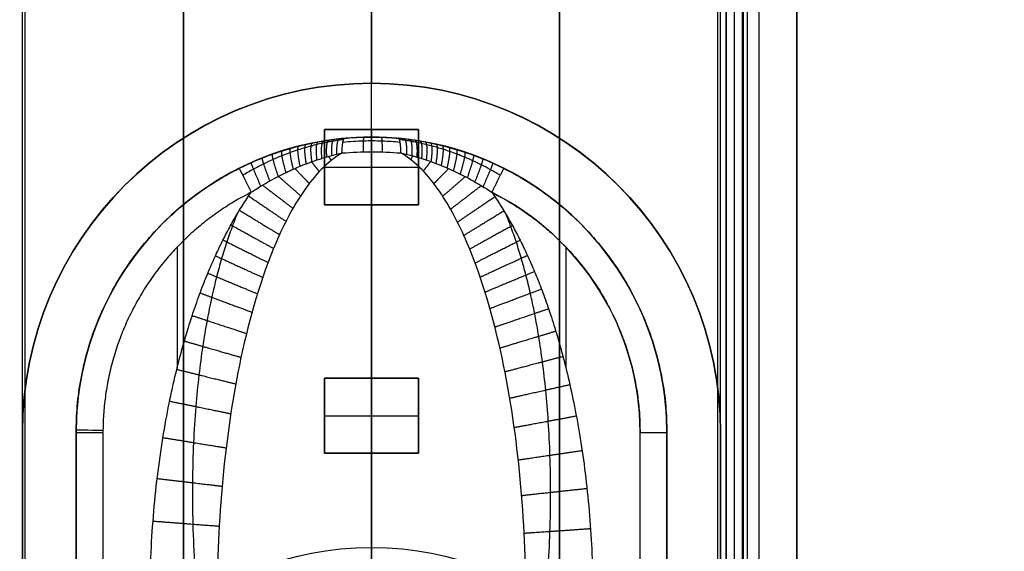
# Model space of a CAD drawing. Header units: millimetres. Extents: x -435 to 435, y -676 to 274.
# Tile 25 of 26: x -13 to 24, y 95 to 115. Entities that reach past the tile are written whole.
import ezdxf

# ---------------------------------------------------------------- set-up
doc = ezdxf.new("R2010")
doc.units = ezdxf.units.MM
doc.header["$MEASUREMENT"] = 0
for name, color, linetype, true_color in [('Cable', 7, 'Continuous', 0x000000), ('Light Source', 7, 'Continuous', 0x000000), ('Tyvek Shade', 7, 'Continuous', 0x000000)]:
    doc.layers.add(name, color=color, linetype=linetype, true_color=true_color)

msp = doc.modelspace()

# ---------------------------------------------------------------- linework, layer by layer
at = {"layer": 'Cable'}
for p, q in [((0, 58.152, -200.85), (0, 110.152, -200.85)), ((0, 110.152, -197.65), (0, 110.152, -193.135)), ((0, 109.604, -192.244), (0, 84.606, -179.507)), ((-7.238, 106.051, -192.65), (-7.238, 101.548, -192.65)), ((7.238, 106.051, -192.65), (7.238, 101.548, -192.65)), ((-11, 99.152, -197.65), (-11, 99.152, -193.65)), ((-11, 99.152, -193.65), (-11, 69.152, -193.65)), ((-11, 99.152, -195.65), (-11, 69.152, -195.65)), ((11, 99.152, -193.65), (11, 99.152, -197.65)), ((11, 69.152, -193.65), (11, 99.152, -193.65)), ((11, 69.152, -195.65), (11, 99.152, -195.65))]:
    msp.add_line(p, q, dxfattribs=at)
for centre, radius, start, end in [((0, 99.152, -197.65), 11, 0, 180), ((0, 99.152, -195.39), 11, 0, 180), ((0, 99.152, -197.65), 11, 0, 180), ((0, 99.152, -193.65), 11, 0, 63.4047), ((0, 99.152, -192.65), 10, 0.0774, 63.4047)]:
    msp.add_arc(centre, radius, start, end, dxfattribs=at)
at = {"layer": 'Cable', "extrusion": (2.13626e-06, 0.891007, -0.45399)}
msp.add_arc((0, -127.281, 184.935), 5.75, 79.0479, 100.9522, dxfattribs=at)
at = {"layer": 'Cable', "extrusion": (1.05037e-08, 1.70054e-08, 1)}
msp.add_arc((0, 99.152, -193.65), 11, 116.5953, 180, dxfattribs=at)
at = {"layer": 'Cable', "extrusion": (0.89419, 0.447688, -7.04835e-07)}
msp.add_arc((98.66, -193.65, 44.389), 1, 360, 89.9999, dxfattribs=at)
at = {"layer": 'Cable', "extrusion": (0.008763, 0.999962, 7.21617e-16)}
msp.add_arc((10.869, -193.65, 99.148), 1, 0, 90, dxfattribs=at)
at = {"layer": 'Cable', "extrusion": (0, 1, -7.21645e-16)}
for centre, start, end in [((10, -193.65, 99.152), 0, 90), ((-10, -193.65, 99.152), 90, 180)]:
    msp.add_arc(centre, 1, start, end, dxfattribs=at)
at = {"layer": 'Cable', "extrusion": (0, 0.891007, -0.45399)}
msp.add_arc((0, -127.281, 168.395), 5.75, 0, 180, dxfattribs=at)
at = {"layer": 'Cable'}
for points in [[(-11, 99.152, -200.85), (-11, 110.152, -200.85), (0, 110.152, -200.85), (11, 110.152, -200.85), (11, 99.152, -200.85)], [(-11, 99.152, -199.25), (-11, 110.152, -199.25), (0, 110.152, -199.25), (11, 110.152, -199.25), (11, 99.152, -199.25)]]:
    msp.add_rational_spline(points, [1, 0.707106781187, 1, 0.707106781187, 1], degree=2, knots=[-129.115038, -129.115038, -129.115038, -111.836279, -111.836279, -94.557519, -94.557519, -94.557519], dxfattribs=at)
for points, knots in [([(-4.925, 108.988, -193.65), (-4.3, 109.301, -193.65), (-3.643, 109.554, -193.609), (-2.647, 109.834, -193.486), (-2.313, 109.911, -193.435), (-1.649, 110.033, -193.324), (-1.32, 110.077, -193.263), (-0.993, 110.107, -193.212)], [-1, -1, -1, -1, -0.500001, -0.500001, -0.250002, -0.250002, 0, 0, 0, 0]), ([(-1.039, 110.056, -192.915), (-1.107, 110.047, -192.918), (-1.242, 110.028, -192.924), (-1.442, 109.995, -192.935), (-1.64, 109.957, -192.946), (-1.839, 109.916, -192.958), (-2.041, 109.869, -192.969), (-2.255, 109.814, -192.98), (-2.49, 109.748, -192.991), (-2.749, 109.667, -193.001), (-3.034, 109.57, -193.008), (-3.342, 109.453, -193.011), (-3.673, 109.314, -193.008), (-4.027, 109.149, -192.997), (-4.405, 108.954, -192.977), (-4.662, 108.806, -192.956), (-4.793, 108.726, -192.943)], [0, 0, 0, 0, 0.050717, 0.100163, 0.149786, 0.199409, 0.249924, 0.303521, 0.363042, 0.430549, 0.505829, 0.587877, 0.677187, 0.775004, 0.882334, 1, 1, 1, 1]), ([(1.067, 109.952, -192.697), (0.846, 109.974, -192.662), (0.392, 110.004, -192.613), (-0.324, 110.008, -192.607), (-0.812, 109.977, -192.656), (-1.067, 109.952, -192.697)], [0, 0, 0, 0, 0.314802, 0.6377285, 0.9999996, 0.9999996, 0.9999996, 0.9999996]), ([(-0.993, 110.107, -193.212), (-0.756, 110.128, -193.175), (-0.302, 110.155, -193.131), (0.365, 110.152, -193.135), (0.787, 110.125, -193.18), (0.993, 110.107, -193.212)], [-1, -1, -1, -1, -0.637729, -0.314802, 0, 0, 0, 0]), ([(0.993, 110.107, -193.212), (1.32, 110.077, -193.263), (1.649, 110.033, -193.324), (2.313, 109.911, -193.435), (2.647, 109.834, -193.486), (3.643, 109.554, -193.609), (4.3, 109.301, -193.65), (4.925, 108.988, -193.65)], [-1, -1, -1, -1, -0.749998, -0.749998, -0.499999, -0.499999, 0, 0, 0, 0]), ([(4.793, 108.726, -192.943), (4.675, 108.798, -192.954), (4.445, 108.931, -192.974), (4.104, 109.111, -192.994), (3.783, 109.264, -193.005), (3.48, 109.397, -193.01), (3.195, 109.51, -193.01), (2.929, 109.607, -193.006), (2.685, 109.688, -192.998), (2.463, 109.756, -192.99), (2.257, 109.813, -192.98), (2.061, 109.864, -192.97), (1.869, 109.909, -192.959), (1.676, 109.95, -192.948), (1.477, 109.988, -192.937), (1.264, 110.025, -192.925), (1.116, 110.046, -192.918), (1.039, 110.056, -192.915)], [0, 0, 0, 0, 0.105745, 0.202677, 0.29196, 0.374593, 0.451314, 0.521938, 0.585693, 0.642881, 0.695119, 0.744474, 0.792883, 0.841014, 0.890109, 0.942384, 1, 1, 1, 1]), ([(-1.092, 109.557, -192.337), (-1.652, 109.236, -192.295), (-2.125, 108.716, -192.227), (-2.927, 107.553, -192.075), (-3.261, 106.904, -191.99), (-4.133, 104.876, -191.725), (-4.543, 103.419, -191.535), (-5.176, 100.456, -191.147), (-5.394, 98.943, -190.949), (-5.681, 95.897, -190.551), (-5.75, 94.363, -190.351), (-5.75, 92.83, -190.15)], [0, 0, 0, 0, 0.125, 0.125, 0.25, 0.25, 0.5, 0.5, 0.75, 0.75, 1, 1, 1, 1]), ([(-4.477, 108.094, -192.65), (-4.359, 108.172, -192.65), (-4.132, 108.319, -192.647), (-3.796, 108.516, -192.634), (-3.483, 108.684, -192.615), (-3.191, 108.83, -192.592), (-2.919, 108.955, -192.566), (-2.666, 109.063, -192.538), (-2.435, 109.155, -192.51), (-2.225, 109.232, -192.483), (-2.032, 109.299, -192.457), (-1.847, 109.359, -192.432), (-1.665, 109.414, -192.408), (-1.48, 109.465, -192.383), (-1.289, 109.513, -192.36), (-1.159, 109.542, -192.344), (-1.092, 109.557, -192.337)], [-1, -1, -1, -1, -0.882334, -0.775004, -0.677187, -0.587876, -0.505828, -0.430548, -0.363042, -0.303521, -0.249923, -0.199409, -0.149785, -0.100162, -0.050717, 0, 0, 0, 0]), ([(1.092, 109.557, -192.337), (1.422, 109.487, -192.373), (1.73, 109.399, -192.417), (2.325, 109.2, -192.497), (2.612, 109.089, -192.533), (3.449, 108.72, -192.621), (3.978, 108.428, -192.65), (4.477, 108.094, -192.65)], [-1, -1, -1, -1, -0.75, -0.75, -0.5, -0.5, 0, 0, 0, 0]), ([(5.75, 92.83, -190.15), (5.75, 94.363, -190.351), (5.681, 95.897, -190.551), (5.394, 98.942, -190.949), (5.176, 100.456, -191.147), (4.543, 103.419, -191.535), (4.133, 104.876, -191.725), (3.261, 106.904, -191.99), (2.927, 107.553, -192.075), (2.125, 108.716, -192.227), (1.652, 109.236, -192.295), (1.092, 109.557, -192.337)], [0, 0, 0, 0, 0.25, 0.25, 0.5, 0.5, 0.75, 0.75, 0.875, 0.875, 1, 1, 1, 1]), ([(-8.25, 92.83, -192.65), (-8.25, 93.407, -192.65), (-8.225, 94.524, -192.65), (-8.13, 96.032, -192.65), (-7.98, 97.525, -192.65), (-7.774, 98.971, -192.65), (-7.538, 100.251, -192.65), (-7.288, 101.372, -192.65), (-7.026, 102.377, -192.65), (-6.752, 103.289, -192.65), (-6.474, 104.109, -192.65), (-6.199, 104.832, -192.65), (-5.932, 105.468, -192.65), (-5.669, 106.039, -192.65), (-5.401, 106.575, -192.65), (-5.116, 107.094, -192.65), (-4.81, 107.601, -192.65), (-4.591, 107.931, -192.65), (-4.477, 108.094, -192.65)], [-1, -1, -1, -1, -0.9375, -0.875, -0.8125, -0.75, -0.6875, -0.625, -0.5625, -0.5, -0.4375, -0.375, -0.3125, -0.25, -0.1875, -0.125, -0.0625, 0, 0, 0, 0]), ([(4.477, 108.094, -192.65), (4.592, 107.93, -192.65), (4.812, 107.598, -192.65), (5.118, 107.09, -192.65), (5.403, 106.571, -192.65), (5.667, 106.043, -192.65), (5.918, 105.499, -192.65), (6.163, 104.919, -192.65), (6.411, 104.279, -192.65), (6.664, 103.558, -192.65), (6.92, 102.743, -192.65), (7.173, 101.83, -192.65), (7.416, 100.819, -192.65), (7.644, 99.705, -192.65), (7.849, 98.477, -192.65), (8.024, 97.136, -192.65), (8.155, 95.699, -192.65), (8.232, 94.29, -192.65), (8.25, 93.319, -192.65), (8.25, 92.83, -192.65)], [-0.9999998, -0.9999998, -0.9999998, -0.9999998, -0.9411765, -0.882353, -0.8235294, -0.7647059, -0.7058824, -0.6470588, -0.5882353, -0.5294118, -0.4705883, -0.4117647, -0.3529412, -0.2941177, -0.2352941, -0.1764706, -0.1176471, -0.0588235, 0, 0, 0, 0]), ([(-5.02, 107.25, -192.65), (-5.074, 107.116, -192.65), (-5.204, 106.784, -192.649), (-5.394, 106.243, -192.646), (-5.591, 105.609, -192.638), (-5.78, 104.92, -192.625), (-5.962, 104.152, -192.607), (-6.136, 103.289, -192.582), (-6.297, 102.327, -192.547), (-6.437, 101.258, -192.501), (-6.554, 100.064, -192.442), (-6.637, 98.724, -192.366), (-6.676, 97.264, -192.272), (-6.662, 95.722, -192.161), (-6.596, 94.237, -192.042), (-6.522, 93.269, -191.958), (-6.482, 92.83, -191.918)], [5.313458, 5.313458, 5.313458, 5.313458, 5.780706, 6.47686, 7.197571, 7.977577, 8.852091, 9.840497, 10.941411, 12.153477, 13.503336, 15.038726, 16.752535, 18.530076, 20.368538, 21.909196, 21.909196, 21.909196, 21.909196]), ([(6.482, 92.83, -191.918), (6.518, 93.224, -191.954), (6.586, 94.098, -192.03), (6.653, 95.459, -192.141), (6.676, 96.886, -192.246), (6.654, 98.256, -192.337), (6.592, 99.527, -192.413), (6.497, 100.688, -192.474), (6.377, 101.742, -192.523), (6.239, 102.693, -192.561), (6.087, 103.545, -192.59), (5.927, 104.306, -192.611), (5.76, 104.992, -192.627), (5.586, 105.625, -192.638), (5.398, 106.23, -192.646), (5.21, 106.768, -192.649), (5.079, 107.106, -192.65), (5.021, 107.248, -192.65)], [0, 0, 0, 0, 1.379619, 3.053943, 4.730269, 6.317318, 7.773737, 9.098416, 10.301304, 11.387758, 12.359884, 13.224823, 14.001922, 14.72009, 15.410824, 16.096423, 16.593936, 16.593936, 16.593936, 16.593936])]:
    msp.add_open_spline(points, degree=3, knots=knots, dxfattribs=at)
for points, weights, degree in [([(-1.846, 109.359, -192.432), (-1.88, 109.742, -192.583), (-1.857, 109.994, -192.921), (-1.779, 110.007, -193.345)], [1.17157227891, 1.00044482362, 0.95733020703, 1.04222842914], 3), ([(-1.664, 109.413, -192.408), (-1.688, 109.784, -192.564), (-1.66, 110.026, -192.897), (-1.582, 110.037, -193.311)], [1.17157228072, 1.00402964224, 0.959192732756, 1.03706155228], 3), ([(-1.479, 109.464, -192.384), (-1.494, 109.822, -192.545), (-1.461, 110.054, -192.872), (-1.386, 110.064, -193.277)], [1.17157228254, 1.00759951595, 0.961159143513, 1.03225116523], 3), ([(-1.29, 109.512, -192.36), (-1.298, 109.857, -192.525), (-1.263, 110.079, -192.848), (-1.191, 110.087, -193.244)], [1.17157228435, 1.01109790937, 0.963194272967, 1.02786137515], 3), ([(-1.092, 109.557, -192.337), (-1.094, 109.889, -192.507), (-1.058, 110.101, -192.825), (-0.993, 110.107, -193.212)], [1.17157234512, 1.01457694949, 0.965324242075, 1.02381422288], 3), ([(-0.302, 109.602, -192.252), (-0.303, 109.946, -192.427), (-0.293, 110.148, -192.756), (-0.275, 110.148, -193.141)], [1.07927947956, 0.973473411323, 0.973573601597, 1.07958005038], 3), ([(0.407, 109.599, -192.257), (0.407, 109.943, -192.433), (0.394, 110.145, -192.761), (0.37, 110.145, -193.146)], [1.07913512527, 0.973473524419, 0.973621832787, 1.07958005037], 3), ([(1.092, 109.557, -192.337), (1.094, 109.898, -192.511), (1.057, 110.101, -192.834), (0.993, 110.107, -193.212)], [1.07710734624, 0.973479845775, 0.974304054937, 1.07957997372], 3), ([(1.317, 109.506, -192.363), (1.325, 109.853, -192.528), (1.291, 110.076, -192.851), (1.218, 110.084, -193.248)], [1.17157179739, 1.01061708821, 0.96290834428, 1.02844556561], 3), ([(1.515, 109.455, -192.388), (1.532, 109.815, -192.548), (1.5, 110.049, -192.877), (1.424, 110.059, -193.283)], [1.17157187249, 1.00690756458, 0.960769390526, 1.03315735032], 3), ([(1.698, 109.403, -192.412), (1.724, 109.776, -192.567), (1.696, 110.02, -192.901), (1.619, 110.032, -193.317)], [1.17157194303, 1.00336814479, 0.958840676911, 1.03798953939], 3), ([(1.874, 109.35, -192.436), (1.91, 109.735, -192.586), (1.888, 109.989, -192.925), (1.81, 110.002, -193.35)], [1.17157201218, 0.999887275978, 0.95705069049, 1.04306225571], 3), ([(-3.183, 108.832, -192.591), (-3.32, 109.298, -192.684), (-3.379, 109.62, -193.062), (-3.327, 109.636, -193.567)], [1.17157226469, 0.972601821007, 0.946689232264, 1.09383449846], 3), ([(-2.911, 108.957, -192.564), (-3.024, 109.408, -192.672), (-3.062, 109.717, -193.042), (-3.001, 109.734, -193.53)], [1.17157226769, 0.97845380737, 0.948363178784, 1.08130038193], 3), ([(-2.657, 109.066, -192.536), (-2.749, 109.501, -192.656), (-2.768, 109.798, -193.019), (-2.701, 109.815, -193.491)], [1.17157227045, 0.983828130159, 0.950164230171, 1.07058057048], 3), ([(-2.425, 109.158, -192.508), (-2.499, 109.579, -192.638), (-2.504, 109.863, -192.994), (-2.431, 109.88, -193.452)], [1.17157227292, 0.988659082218, 0.95199869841, 1.06159112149], 3), ([(-2.217, 109.234, -192.482), (-2.276, 109.642, -192.62), (-2.27, 109.915, -192.969), (-2.194, 109.931, -193.415)], [1.1715722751, 0.992933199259, 0.953791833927, 1.0541481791], 3), ([(-2.028, 109.3, -192.457), (-2.073, 109.695, -192.601), (-2.058, 109.958, -192.945), (-1.98, 109.972, -193.379)], [1.17157227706, 0.996795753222, 0.955549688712, 1.04783408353], 3), ([(2.048, 109.293, -192.459), (2.094, 109.69, -192.603), (2.08, 109.954, -192.947), (2.002, 109.968, -193.383)], [1.17157208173, 0.996392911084, 0.955360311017, 1.04847428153], 3), ([(2.222, 109.233, -192.482), (2.281, 109.641, -192.62), (2.275, 109.914, -192.97), (2.199, 109.93, -193.415)], [1.17157215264, 0.992837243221, 0.953749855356, 1.05430998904], 3), ([(2.404, 109.165, -192.506), (2.477, 109.585, -192.636), (2.481, 109.869, -192.991), (2.408, 109.885, -193.448)], [1.17157222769, 0.989083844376, 0.952169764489, 1.06082998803], 3), ([(2.601, 109.088, -192.53), (2.689, 109.52, -192.652), (2.705, 109.814, -193.013), (2.636, 109.831, -193.482)], [1.17157230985, 0.984988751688, 0.950586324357, 1.06836502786], 3), ([(2.817, 108.998, -192.554), (2.923, 109.443, -192.667), (2.954, 109.748, -193.034), (2.891, 109.765, -193.516)], [1.17157240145, 0.980434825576, 0.948997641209, 1.07726084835], 3), ([(3.053, 108.893, -192.579), (3.179, 109.351, -192.679), (3.228, 109.668, -193.054), (3.172, 109.685, -193.55)], [1.17157250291, 0.975397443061, 0.94745149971, 1.08773467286], 3), ([(-3.785, 108.519, -192.633), (-3.978, 109.015, -192.688), (-4.092, 109.362, -193.083), (-4.063, 109.374, -193.626)], [1.17157225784, 0.959197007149, 0.943983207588, 1.12593085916], 3), ([(-3.473, 108.688, -192.614), (-3.637, 109.168, -192.69), (-3.721, 109.503, -193.077), (-3.68, 109.518, -193.599)], [1.17157226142, 0.966220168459, 0.945205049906, 1.10852690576], 3), ([(-1.598, 109.431, -192.399), (-1.566, 109.377, -192.368), (-1.534, 109.325, -192.335), (-1.504, 109.274, -192.3)], [1.13410609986, 1.14582659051, 1.15831533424, 1.17157233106], 3), ([(1.529, 109.45, -192.39), (1.503, 109.404, -192.363), (1.477, 109.359, -192.335), (1.452, 109.315, -192.306)], [1.13931371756, 1.14950668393, 1.16025898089, 1.17157060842], 3), ([(3.305, 108.773, -192.601), (3.454, 109.244, -192.687), (3.523, 109.572, -193.069), (3.476, 109.588, -193.581)], [1.17157261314, 0.969923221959, 0.946022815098, 1.09987139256], 3), ([(3.572, 108.636, -192.62), (3.745, 109.121, -192.69), (3.839, 109.46, -193.08), (3.801, 109.474, -193.609)], [1.17157273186, 0.964009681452, 0.944773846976, 1.11386522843], 3), ([(3.855, 108.479, -192.636), (4.056, 108.978, -192.686), (4.176, 109.328, -193.084), (4.15, 109.339, -193.63)], [1.17157286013, 0.957587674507, 0.94376377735, 1.13010116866], 3), ([(-4.12, 108.323, -192.645), (-4.346, 108.833, -192.675), (-4.493, 109.192, -193.08), (-4.478, 109.199, -193.644)], [1.17157225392, 0.951425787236, 0.943133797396, 1.1466962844], 3), ([(-2.858, 108.98, -192.559), (-2.66, 108.776, -192.479), (-2.479, 108.589, -192.353), (-2.317, 108.422, -192.189)], [1.04991648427, 1.07833444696, 1.11888638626, 1.17157230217], 3), ([(-2.235, 109.228, -192.484), (-2.132, 109.098, -192.421), (-2.036, 108.976, -192.341), (-1.946, 108.862, -192.246)], [1.0876107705, 1.11093916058, 1.13892634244, 1.17157231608], 3), ([(2.203, 109.239, -192.48), (2.104, 109.113, -192.418), (2.011, 108.995, -192.34), (1.925, 108.884, -192.249)], [1.08985368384, 1.11272603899, 1.13996503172, 1.17157066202], 3), ([(2.868, 108.976, -192.56), (2.668, 108.771, -192.481), (2.485, 108.582, -192.354), (2.323, 108.415, -192.188)], [1.04938472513, 1.07782740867, 1.118556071, 1.17157071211], 3), ([(4.156, 108.3, -192.646), (4.386, 108.812, -192.673), (4.537, 109.172, -193.079), (4.523, 109.179, -193.645)], [1.1715729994, 0.950558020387, 0.943071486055, 1.1491133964], 3), ([(4.925, 108.988, -193.65), (4.925, 108.988, -193.064), (4.739, 108.617, -192.65), (4.477, 108.094, -192.65)], [1.17157217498, 0.942808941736, 0.942809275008, 1.17157317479], 3), ([(-3.466, 108.689, -192.613), (-3.157, 108.418, -192.541), (-2.878, 108.173, -192.373), (-2.64, 107.964, -192.129)], [1.02290604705, 1.04942871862, 1.09898413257, 1.17157228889], 3), ([(3.492, 108.676, -192.615), (3.178, 108.402, -192.544), (2.894, 108.154, -192.374), (2.653, 107.944, -192.126)], [1.02196558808, 1.04824809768, 1.09811648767, 1.17157075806], 3), ([(-4.056, 108.361, -192.644), (-3.627, 108.031, -192.604), (-3.24, 107.735, -192.398), (-2.927, 107.494, -192.067)], [1.00653075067, 1.02449278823, 1.07950663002, 1.17157227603], 3), ([(4.091, 108.34, -192.645), (3.654, 108.007, -192.608), (3.261, 107.707, -192.4), (2.944, 107.465, -192.064)], [1.00586004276, 1.02309217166, 1.07832909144, 1.1715708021], 3), ([(-4.477, 108.094, -192.65), (-10, 105.328, -192.65), (-10, 99.152, -192.65)], [0.999999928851, 0.850789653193, 1], 2), ([(-4.572, 107.956, -192.65), (-4.04, 107.593, -192.65), (-3.56, 107.266, -192.413), (-3.187, 107.011, -192.004)], [1.00062938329, 1.00713750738, 1.0641184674, 1.17157226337], 3), ([(4.594, 107.923, -192.65), (4.059, 107.561, -192.65), (3.577, 107.234, -192.412), (3.202, 106.98, -192)], [1.00057036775, 1.00678501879, 1.06378517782, 1.17157084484], 3), ([(4.477, 108.094, -192.65), (10, 105.328, -192.65), (10, 99.152, -192.65)], [0.999999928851, 0.850789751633, 1], 2), ([(-4.915, 107.425, -192.65), (-4.335, 107.071, -192.65), (-3.818, 106.754, -192.388), (-3.425, 106.514, -191.939)], [1.00003733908, 1.00169983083, 1.05887813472, 1.17157225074], 3), ([(4.933, 107.395, -192.65), (4.351, 107.041, -192.65), (3.831, 106.725, -192.386), (3.438, 106.486, -191.936)], [1.00002597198, 1.00141594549, 1.05859758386, 1.17157088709], 3), ([(-5.232, 106.88, -192.65), (-4.607, 106.534, -192.65), (-4.054, 106.228, -192.362), (-3.647, 106.002, -191.872)], [1.0001595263, 0.99656540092, 1.05370297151, 1.17157223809], 3), ([(5.245, 106.854, -192.65), (4.619, 106.509, -192.65), (4.064, 106.203, -192.36), (3.657, 105.978, -191.869)], [1.00017941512, 0.996361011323, 1.05349151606, 1.17157092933], 3), ([(-5.527, 106.319, -192.65), (-4.858, 105.983, -192.65), (-4.271, 105.688, -192.335), (-3.853, 105.477, -191.804)], [1.00097563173, 0.991699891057, 1.04856542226, 1.17157222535], 3), ([(5.535, 106.302, -192.65), (4.865, 105.966, -192.65), (4.277, 105.671, -192.334), (3.859, 105.461, -191.802)], [1.00100001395, 0.991600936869, 1.04845792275, 1.17157097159], 3), ([(-5.81, 105.73, -192.65), (-5.097, 105.403, -192.65), (-4.477, 105.119, -192.306), (-4.05, 104.924, -191.731)], [1.00252374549, 0.986968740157, 1.04331822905, 1.17157221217], 3), ([(5.806, 105.736, -192.65), (5.094, 105.41, -192.65), (4.474, 105.126, -192.306), (4.048, 104.931, -191.732)], [1.00247378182, 0.987090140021, 1.04345588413, 1.17157101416], 3), ([(-6.092, 105.082, -192.65), (-5.333, 104.767, -192.65), (-4.679, 104.496, -192.274), (-4.246, 104.317, -191.652)], [1.00497273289, 0.982184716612, 1.03771787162, 1.17157219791], 3), ([(6.066, 105.14, -192.65), (5.311, 104.824, -192.649), (4.661, 104.552, -192.277), (4.229, 104.372, -191.659)], [1.00466846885, 0.982688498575, 1.0383226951, 1.17157105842], 3), ([(-6.382, 104.346, -192.65), (-5.571, 104.044, -192.65), (-4.882, 103.788, -192.238), (-4.448, 103.627, -191.562)], [1.00863436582, 0.977218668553, 1.03153127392, 1.17157218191], 3), ([(6.326, 104.487, -192.65), (5.526, 104.183, -192.649), (4.844, 103.924, -192.244), (4.411, 103.76, -191.579)], [1.00777687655, 0.978240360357, 1.03283843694, 1.17157110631], 3), ([(-6.677, 103.504, -192.65), (-5.81, 103.218, -192.65), (-5.084, 102.979, -192.196), (-4.654, 102.837, -191.459)], [1.01388659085, 0.97208793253, 1.02464979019, 1.17157216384], 3), ([(6.591, 103.752, -192.65), (5.742, 103.462, -192.649), (5.027, 103.218, -192.208), (4.595, 103.071, -191.489)], [1.01210366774, 0.973654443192, 1.02681027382, 1.17157115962], 3), ([(6.859, 102.918, -192.65), (5.956, 102.644, -192.649), (5.207, 102.417, -192.166), (4.782, 102.288, -191.387)], [1.01802438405, 0.968934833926, 1.02011711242, 1.17157121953], 3), ([(-6.969, 102.556, -192.65), (-6.042, 102.289, -192.65), (-5.277, 102.069, -192.148), (-4.857, 101.948, -191.342)], [1.02107198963, 0.966938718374, 1.0171054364, 1.1715721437], 3), ([(7.126, 101.977, -192.65), (6.165, 101.722, -192.649), (5.379, 101.514, -192.118), (4.968, 101.406, -191.271)], [1.02593391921, 0.96417484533, 1.01272063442, 1.17157128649], 3), ([(-7.25, 101.502, -192.65), (-6.259, 101.257, -192.65), (-5.455, 101.059, -192.094), (-5.053, 100.96, -191.213)], [1.03057985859, 0.961904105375, 1.00890152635, 1.17157212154], 3), ([(7.384, 100.926, -192.65), (6.359, 100.694, -192.649), (5.536, 100.508, -192.063), (5.148, 100.421, -191.143)], [1.0362582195, 0.959504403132, 1.00460878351, 1.17157136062], 3), ([(-7.517, 100.318, -192.65), (-6.456, 100.1, -192.65), (-5.612, 99.927, -192.032), (-5.239, 99.85, -191.068)], [1.04311627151, 0.957032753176, 0.999851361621, 1.17157209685], 3), ([(7.625, 99.761, -192.65), (6.532, 99.556, -192.649), (5.671, 99.395, -192.002), (5.315, 99.328, -191)], [1.04952933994, 0.955054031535, 0.995734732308, 1.17157144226], 3), ([(-7.766, 98.962, -192.65), (-6.628, 98.777, -192.65), (-5.742, 98.633, -191.96), (-5.413, 98.579, -190.902)], [1.05988876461, 0.952385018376, 0.989612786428, 1.17157206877], 3), ([(7.841, 98.472, -192.65), (6.676, 98.299, -192.65), (5.777, 98.166, -191.933), (5.466, 98.119, -190.842)], [1.06645726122, 0.950965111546, 0.986003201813, 1.17157153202], 3), ([(-7.98, 97.44, -192.65), (-6.758, 97.295, -192.65), (-5.83, 97.184, -191.878), (-5.562, 97.152, -190.715)], [1.08187423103, 0.948277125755, 0.978176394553, 1.17157203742], 3), ([(8.023, 97.06, -192.65), (6.78, 96.925, -192.65), (5.842, 96.823, -191.856), (5.592, 96.796, -190.669)], [1.08779777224, 0.947443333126, 0.975367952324, 1.17157162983], 3), ([(-8.135, 95.854, -192.65), (-6.827, 95.754, -192.65), (-5.859, 95.68, -191.79), (-5.67, 95.666, -190.521)], [1.10854888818, 0.945203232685, 0.966210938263, 1.17157200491], 3), ([(8.156, 95.564, -192.65), (6.833, 95.472, -192.65), (5.858, 95.405, -191.773), (5.685, 95.393, -190.485)], [1.11382732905, 0.944776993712, 0.964025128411, 1.17157173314], 3)]:
    msp.add_rational_spline(points, weights, degree=degree, dxfattribs=at)
for points in [[(0, 110.152, -197.65), (0, 110.152, -199.25), (0, 110.152, -200.85)], [(-11, 69.152, -200.85), (-11, 84.152, -200.85), (-11, 99.152, -200.85)], [(-11, 99.152, -197.65), (-11, 99.152, -199.25), (-11, 99.152, -200.85)], [(-11, 99.152, -197.65), (-11, 84.152, -197.65), (-11, 69.152, -197.65)], [(-11, 69.152, -199.25), (-11, 84.152, -199.25), (-11, 99.152, -199.25)], [(-11, 99.152, -197.65), (-11, 84.152, -197.65), (-11, 69.152, -197.65)], [(-10, 99.152, -192.65), (-10, 84.152, -192.65), (-10, 69.152, -192.65)], [(10, 69.152, -192.65), (10, 84.152, -192.65), (10, 99.152, -192.65)], [(11, 99.152, -200.85), (11, 84.152, -200.85), (11, 69.152, -200.85)], [(11, 99.152, -197.65), (11, 99.152, -199.25), (11, 99.152, -200.85)], [(11, 99.152, -197.65), (11, 84.152, -197.65), (11, 69.152, -197.65)], [(11, 99.152, -199.25), (11, 84.152, -199.25), (11, 69.152, -199.25)], [(11, 69.152, -197.65), (11, 84.152, -197.65), (11, 99.152, -197.65)]]:
    msp.add_open_spline(points, degree=2, dxfattribs=at)
at = {"layer": 'Light Source', "color": 7, "true_color": 0xffffff}
for p, q in [((0, -575.848, -231.85), (0, 174.152, -231.85)), ((0, -575.848, -230.35), (0, 174.152, -230.35)), ((13.2, -575.848, -216.65), (13.2, 174.152, -216.65)), ((13.521, -575.848, -215.95), (13.521, 174.152, -215.95)), ((13.811, -575.848, -217.35), (13.811, 174.152, -217.35)), ((13.842, 174.152, -215.95), (13.842, -575.848, -215.95)), ((15.819, 174.152, -218.25), (15.819, -575.848, -218.25)), ((15.842, 174.152, -217.95), (15.842, -575.848, -217.95))]:
    msp.add_line(p, q, dxfattribs=at)
at = {"layer": 'Light Source'}
for p, q in [((-7, -573.348, -219.152), (-7, 171.652, -219.152)), ((0, -573.348, -218.402), (0, 171.652, -218.402)), ((7, -573.348, -219.152), (7, 171.652, -219.152)), ((0, 110.427, -219.902), (0, 116.877, -219.902)), ((-1.75, 107.627, -220.402), (-1.75, 110.427, -220.402)), ((-1.75, 110.427, -220.402), (1.75, 110.427, -220.402)), ((0, 110.427, -219.902), (0, 110.427, -220.902)), ((0, 110.427, -220.902), (0, 107.627, -220.902)), ((1.75, 110.427, -220.402), (1.75, 107.627, -220.402)), ((-1.75, 109.027, -219.902), (-1.75, 109.027, -220.902)), ((-1.75, 109.027, -220.902), (1.75, 109.027, -220.902)), ((1.75, 109.027, -219.902), (1.75, 109.027, -220.902)), ((1.75, 107.627, -220.402), (-1.75, 107.627, -220.402)), ((0, 101.177, -219.902), (0, 107.627, -219.902)), ((0, 107.627, -219.902), (0, 107.627, -220.902)), ((-1.75, 98.377, -220.402), (-1.75, 101.177, -220.402)), ((-1.75, 101.177, -220.402), (1.75, 101.177, -220.402)), ((0, 101.177, -219.902), (0, 101.177, -220.902)), ((0, 101.177, -220.902), (0, 98.377, -220.902)), ((1.75, 101.177, -220.402), (1.75, 98.377, -220.402)), ((-1.75, 99.777, -219.902), (-1.75, 99.777, -220.902)), ((-1.75, 99.777, -220.902), (1.75, 99.777, -220.902)), ((1.75, 99.777, -219.902), (1.75, 99.777, -220.902)), ((1.75, 98.377, -220.402), (-1.75, 98.377, -220.402)), ((0, 91.927, -219.902), (0, 98.377, -219.902)), ((0, 98.377, -219.902), (0, 98.377, -220.902))]:
    msp.add_line(p, q, dxfattribs=at)
for points in [[(-13, -575.848, -200.85), (-13, -200.848, -200.85), (-13, 174.152, -200.85)], [(-12.897, -575.848, -217.4), (-12.897, -200.848, -217.4), (-12.897, 174.152, -217.4)], [(-12.897, -575.848, -215.9), (-12.897, -200.848, -215.9), (-12.897, 174.152, -215.9)], [(12.897, -575.848, -215.9), (12.897, -200.848, -215.9), (12.897, 174.152, -215.9)], [(12.897, -575.848, -217.4), (12.897, -200.848, -217.4), (12.897, 174.152, -217.4)], [(13, -575.848, -200.85), (13, -200.848, -200.85), (13, 174.152, -200.85)], [(14, -575.848, -201.85), (14, -200.848, -201.85), (14, 174.152, -201.85)], [(14, -575.848, -215.9), (14, -200.848, -215.9), (14, 174.152, -215.9)], [(14, -575.848, -217.4), (14, -200.848, -217.4), (14, 174.152, -217.4)], [(14, -575.848, -218.4), (14, -200.848, -218.4), (14, 174.152, -218.4)], [(-7, 171.652, -219.902), (-7, -200.848, -219.902), (-7, -573.348, -219.902)], [(-7, -573.348, -218.402), (-7, -200.848, -218.402), (-7, 171.652, -218.402)], [(7, 171.652, -219.902), (7, -200.848, -219.902), (7, -573.348, -219.902)], [(7, 171.652, -218.402), (7, -200.848, -218.402), (7, -573.348, -218.402)], [(-1.75, 110.427, -219.902), (-1.75, 109.027, -219.902), (-1.75, 107.627, -219.902)], [(1.75, 110.427, -219.902), (0, 110.427, -219.902), (-1.75, 110.427, -219.902)], [(-1.75, 110.427, -220.902), (-1.75, 109.027, -220.902), (-1.75, 107.627, -220.902)], [(-1.75, 110.427, -219.902), (-1.75, 110.427, -220.402), (-1.75, 110.427, -220.902)], [(1.75, 110.427, -220.902), (0, 110.427, -220.902), (-1.75, 110.427, -220.902)], [(1.75, 107.627, -219.902), (1.75, 109.027, -219.902), (1.75, 110.427, -219.902)], [(1.75, 110.427, -220.902), (1.75, 110.427, -220.402), (1.75, 110.427, -219.902)], [(1.75, 107.627, -220.902), (1.75, 109.027, -220.902), (1.75, 110.427, -220.902)], [(-1.75, 107.627, -219.902), (0, 107.627, -219.902), (1.75, 107.627, -219.902)], [(-1.75, 107.627, -220.902), (-1.75, 107.627, -220.402), (-1.75, 107.627, -219.902)], [(-1.75, 107.627, -220.902), (0, 107.627, -220.902), (1.75, 107.627, -220.902)], [(1.75, 107.627, -220.902), (1.75, 107.627, -220.402), (1.75, 107.627, -219.902)], [(-1.75, 101.177, -219.902), (-1.75, 99.777, -219.902), (-1.75, 98.377, -219.902)], [(1.75, 101.177, -219.902), (0, 101.177, -219.902), (-1.75, 101.177, -219.902)], [(-1.75, 101.177, -220.902), (-1.75, 99.777, -220.902), (-1.75, 98.377, -220.902)], [(-1.75, 101.177, -219.902), (-1.75, 101.177, -220.402), (-1.75, 101.177, -220.902)], [(1.75, 101.177, -220.902), (0, 101.177, -220.902), (-1.75, 101.177, -220.902)], [(1.75, 98.377, -219.902), (1.75, 99.777, -219.902), (1.75, 101.177, -219.902)], [(1.75, 101.177, -220.902), (1.75, 101.177, -220.402), (1.75, 101.177, -219.902)], [(1.75, 98.377, -220.902), (1.75, 99.777, -220.902), (1.75, 101.177, -220.902)], [(-1.75, 98.377, -219.902), (0, 98.377, -219.902), (1.75, 98.377, -219.902)], [(-1.75, 98.377, -220.902), (-1.75, 98.377, -220.402), (-1.75, 98.377, -219.902)], [(-1.75, 98.377, -220.902), (0, 98.377, -220.902), (1.75, 98.377, -220.902)], [(1.75, 98.377, -220.902), (1.75, 98.377, -220.402), (1.75, 98.377, -219.902)]]:
    msp.add_open_spline(points, degree=2, dxfattribs=at)
at = {"layer": 'Light Source', "color": 7, "true_color": 0xffffff}
for points in [[(13.2, 174.152, -215.95), (13.2, -200.848, -215.95), (13.2, -575.848, -215.95)], [(13.2, 174.152, -217.35), (13.2, -200.848, -217.35), (13.2, -575.848, -217.35)], [(14.422, 174.152, -217.35), (14.422, -200.848, -217.35), (14.422, -575.848, -217.35)]]:
    msp.add_open_spline(points, degree=2, dxfattribs=at)
at = {"layer": 'Tyvek Shade', "color": 7, "true_color": 0xffffff}
for p, q in [((-13, 69.152, -199.982), (-13, 99.152, -199.982)), ((-13, 99.152, -200.162), (-13, 99.152, -199.982)), ((-13, 99.152, -200.072), (-13, 69.152, -200.072)), ((12.997, 69.152, -199.982), (12.997, 99.152, -199.982)), ((12.997, 99.152, -200.162), (12.997, 99.152, -199.982)), ((12.997, 99.152, -200.072), (12.997, 69.152, -200.072))]:
    msp.add_line(p, q, dxfattribs=at)
at = {"layer": 'Tyvek Shade', "color": 7, "true_color": 0xffffff, "extrusion": (1, 9.05599e-19, -3.44753e-14)}
msp.add_arc((-200.864, 378.772, -0.002), 748.628, 230.618968, 309.384042, dxfattribs=at)
at = {"layer": 'Tyvek Shade', "color": 7, "true_color": 0xffffff, "extrusion": (1, 8.87193e-19, -3.45592e-14)}
msp.add_arc((-200.861, 378.768, -0.002), 748.442, 230.657418, 309.345524, dxfattribs=at)
at = {"layer": 'Tyvek Shade', "color": 7, "true_color": 0xffffff}
for centre, start, end in [((0, 99.152, -200.004), 90.0063, 180), ((-0.003, 99.152, -200.004), 0, 89.9937)]:
    msp.add_arc(centre, 13, start, end, dxfattribs=at)
for points, knots in [([(-435, -200.848, -369.85), (-435, -138.652, -369.85), (-426.615, -75.345, -361.694), (-390.864, 41.416, -332.135), (-363.42, 94.703, -310.832), (-305.761, 161.179, -276.962), (-283.756, 181.014, -265.437), (-235.632, 214.882, -244.13), (-209.309, 229.026, -234.281), (-125.953, 262.78, -209.659), (-64.265, 274.152, -199.85), (-0.002, 274.152, -199.85)], [0, 0, 0, 0, 0.2475024, 0.2475024, 0.4963902, 0.4963902, 0.6209767, 0.6209767, 0.7478354, 0.7478354, 0.999998, 0.999998, 0.999998, 0.999998]), ([(434.997, -200.848, -369.85), (434.997, -138.652, -369.85), (426.612, -75.345, -361.694), (390.86, 41.416, -332.135), (363.417, 94.703, -310.832), (305.758, 161.179, -276.962), (283.753, 181.014, -265.437), (235.629, 214.882, -244.13), (209.306, 229.026, -234.281), (125.95, 262.78, -209.659), (64.262, 274.152, -199.85), (-0.002, 274.152, -199.85)], [0, 0, 0, 0, 0.2475024, 0.2475024, 0.4963902, 0.4963902, 0.6209767, 0.6209767, 0.7478354, 0.7478354, 0.999998, 0.999998, 0.999998, 0.999998]), ([(-0.002, 273.648, -200.03), (-64.249, 273.648, -200.03), (-125.85, 262.268, -209.83), (-209.079, 228.548, -234.396), (-235.37, 214.412, -244.226), (-283.425, 180.589, -265.479), (-305.386, 160.81, -276.96), (-363.21, 94.16, -310.882), (-390.62, 40.765, -332.129), (-426.363, -75.934, -361.642), (-434.539, -139.189, -369.67), (-434.539, -200.848, -369.67)], [-0.999998, -0.999998, -0.999998, -0.999998, -0.7492033, -0.7492033, -0.6229136, -0.6229136, -0.4989161, -0.4989161, -0.25046, -0.25046, 0, 0, 0, 0]), ([(-0.002, 273.648, -200.03), (64.246, 273.648, -200.03), (125.847, 262.268, -209.83), (209.076, 228.548, -234.396), (235.367, 214.412, -244.226), (283.422, 180.589, -265.479), (305.383, 160.81, -276.96), (363.207, 94.16, -310.882), (390.617, 40.765, -332.129), (426.36, -75.934, -361.642), (434.536, -139.189, -369.67), (434.536, -200.848, -369.67)], [-0.999998, -0.999998, -0.999998, -0.999998, -0.7492033, -0.7492033, -0.6229136, -0.6229136, -0.4989161, -0.4989161, -0.25046, -0.25046, 0, 0, 0, 0])]:
    msp.add_open_spline(points, degree=3, knots=knots, dxfattribs=at)
for points, degree in [([(-0.002, 236.152, -200.03), (-0.002, 174.152, -200.03), (-0.002, 112.152, -200.03)], 2), ([(-0.002, 236.152, -199.85), (-0.002, 174.152, -199.895), (-0.002, 112.152, -199.94)], 2), ([(-13, 99.152, -199.982), (-13, 106.329, -199.982), (-7.179, 112.161, -199.89), (-0.002, 112.152, -199.94)], 3), ([(-0.002, 112.152, -200.03), (-7.179, 112.161, -200.03), (-13, 106.329, -200.162), (-13, 99.152, -200.162)], 3), ([(12.997, 99.152, -199.982), (12.997, 106.329, -199.982), (7.176, 112.161, -199.89), (-0.002, 112.152, -199.94)], 3), ([(-0.002, 112.152, -200.03), (7.176, 112.161, -200.03), (12.997, 106.329, -200.162), (12.997, 99.152, -200.162)], 3), ([(-0.002, 112.152, -200.03), (-0.002, 112.152, -199.985), (-0.002, 112.152, -199.94)], 2), ([(-13, 99.152, -200.162), (-13, 84.152, -200.162), (-13, 69.152, -200.162)], 2), ([(12.997, 99.152, -200.162), (12.997, 84.152, -200.162), (12.997, 69.152, -200.162)], 2)]:
    msp.add_open_spline(points, degree=degree, dxfattribs=at)

doc.saveas('drawing.dxf')
